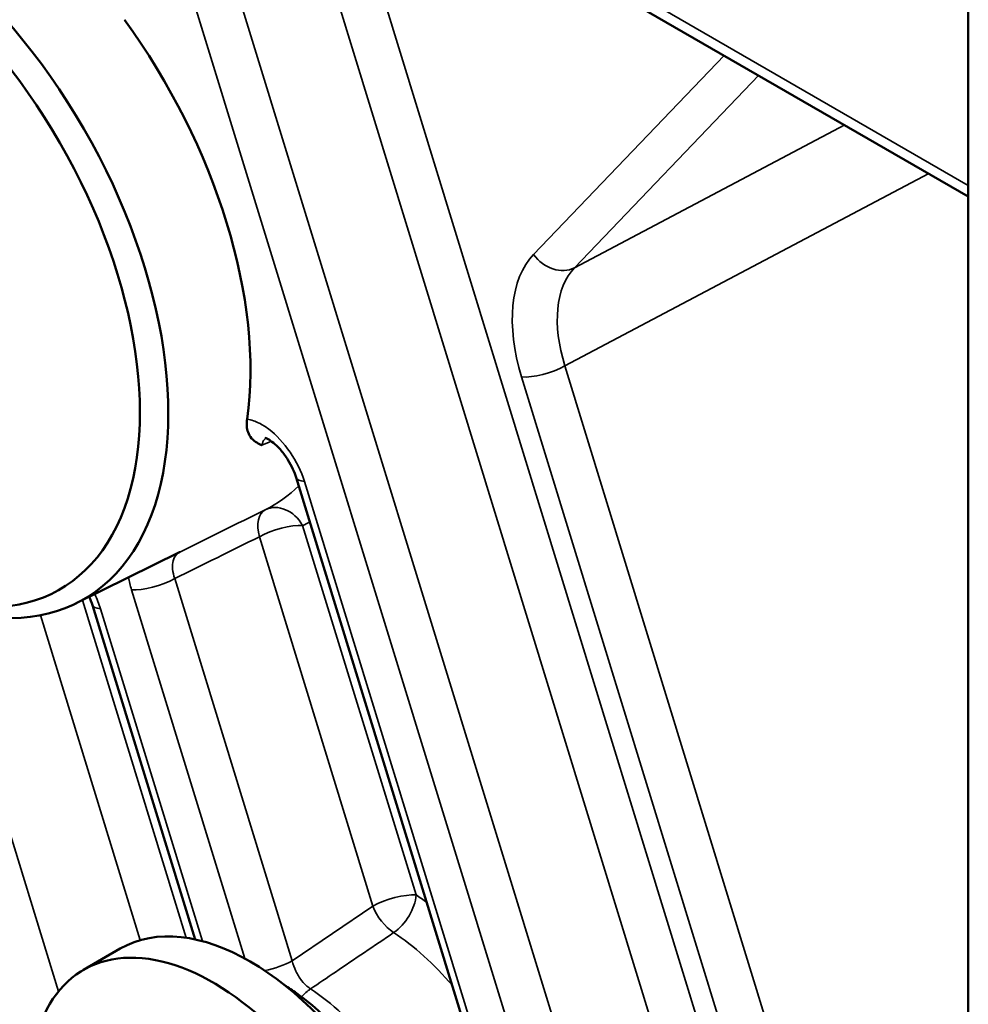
# Model space of a CAD drawing. Header units: millimetres. Extents: x 0 to 4638, y -120 to 1188.
# Tile 185 of 256: x 1375 to 1385, y 472 to 482. Entities that reach past the tile are written whole.
import ezdxf

# ---------------------------------------------------------------- set-up
doc = ezdxf.new("R2010")
doc.units = ezdxf.units.MM
doc.header["$LTSCALE"] = 2
doc.layers.add('Sichtbar (ISO)', color=7, linetype='Continuous', lineweight=50)
doc.layers.add('Sichtbar schmal (ISO)', color=7, linetype='Continuous', lineweight=35)

msp = doc.modelspace()

# ---------------------------------------------------------------- linework, layer by layer
at = {"layer": 'Sichtbar (ISO)'}
for p, q in [((1384.7335, 448.2854), (1384.7335, 499.5323)), ((1376.2589, 484.8422), (1384.7335, 479.9494)), ((1377.839, 477.0643), (1382.4782, 461.9687)), ((1375.5815, 475.7755), (1376.6421, 476.3002)), ((1376.8011, 472.3268), (1375.7468, 475.7574)), ((1375.6563, 472.0148), (1376.0334, 472.2325))]:
    msp.add_line(p, q, dxfattribs=at)
for centre, major_axis, ratio, start_param, end_param in [((1373.5718, 479.4352), (-2.0886, 3.6175), 0.5773503, 2.3008553, 7.1239227), ((1373.4305, 479.3537), (1.9833, -3.4352), 0.5773503, 5.4525699, 10.2553934), ((1374.3733, 479.898), (-2.1183, 3.669), 0.5773503, 3.7750707, 4.8934773), ((1378.1576, 477.1622), (-0.3186, -0.0979), 0.3014255, 6.2831636, 6.2831853), ((1376.0654, 475.8553), (-0.3186, -0.0979), 0.3014255, 6.2831599, 6.2831853), ((1377.3668, 469.9231), (-1.3333, 2.3094), 0.5773503, 3.1415927, 6.2831853), ((1376.9896, 469.7054), (-1.3333, 2.3094), 0.5773503, 2.3461938, 7.0785841)]:
    msp.add_ellipse(centre, major_axis=major_axis, ratio=ratio, start_param=start_param, end_param=end_param, dxfattribs=at)
for points, knots in [([(1377.4864, 477.3965), (1377.4836, 477.3976), (1377.4805, 477.399), (1377.4774, 477.4004), (1377.4409, 477.4177), (1377.3985, 477.4397), (1377.3394, 477.523), (1377.332, 477.5679), (1377.3303, 477.6227), (1377.3314, 477.643), (1377.3347, 477.6647)], [-0.005962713, -0.005962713, -0.005962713, -0.005962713, -0.003002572, 0, 0, 0.037514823, 0.037514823, 0.073642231, 0.073642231, 0.092634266, 0.092634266, 0.092634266, 0.092634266]), ([(1377.839, 477.0643), (1377.8302, 477.0928), (1377.8186, 477.123), (1377.7901, 477.1845), (1377.7726, 477.2166), (1377.7317, 477.2816), (1377.7072, 477.3148), (1377.6563, 477.3743), (1377.6289, 477.4013), (1377.5846, 477.4376), (1377.5662, 477.4499), (1377.5394, 477.4647), (1377.5298, 477.4685), (1377.5185, 477.4721), (1377.5159, 477.4723), (1377.5159, 477.4723)], [0, 0, 0, 0, 0.01493033, 0.01493033, 0.03104731, 0.03104731, 0.04956824, 0.04956824, 0.06867149, 0.06867149, 0.08342428, 0.08342428, 0.09652707, 0.09652707, 0.10811681, 0.10811681, 0.10811681, 0.10811681]), ([(1379.219, 469.2616), (1379.2168, 469.317), (1379.2126, 469.3732), (1379.1829, 469.6439), (1379.131, 469.8675), (1378.9769, 470.3119), (1378.875, 470.5326), (1378.6317, 470.95), (1378.4905, 471.1468), (1378.1816, 471.4977), (1378.014, 471.6518), (1377.8009, 471.8051), (1377.7606, 471.8323), (1377.72, 471.8579)], [6.3295863, 6.3295863, 6.3295863, 6.3295863, 6.417407, 6.417407, 6.7473192, 6.7473192, 7.0756117, 7.0756117, 7.4031723, 7.4031723, 7.731524, 7.731524, 7.8075807, 7.8075807, 7.8075807, 7.8075807])]:
    msp.add_open_spline(points, degree=3, knots=knots, dxfattribs=at)
for points in [[(1376.6421, 476.3002), (1376.6426, 476.3005), (1376.6431, 476.3007), (1376.6435, 476.301)], [(1375.7468, 475.7574), (1375.7384, 475.7846), (1375.7276, 475.8132), (1375.7148, 475.8414)]]:
    msp.add_open_spline(points, degree=3, dxfattribs=at)
at = {"layer": 'Sichtbar schmal (ISO)'}
for p, q in [((1376.1838, 484.9983), (1384.7335, 480.0621)), ((1384.2345, 462.5286), (1377.6183, 484.0573)), ((1383.3882, 462.0286), (1376.6469, 483.9644)), ((1376.2032, 483.8502), (1382.9444, 461.9144)), ((1378.2005, 483.7212), (1384.6782, 462.6428)), ((1382.228, 481.3959), (1380.273, 479.3537)), ((1380.6924, 479.2165), (1382.5827, 481.1912)), ((1380.6924, 479.2165), (1383.4652, 480.6817)), ((1384.328, 480.1835), (1380.5948, 478.2109)), ((1384.7335, 464.744), (1380.5948, 478.2109)), ((1380.1511, 478.0967), (1384.7185, 463.2343)), ((1382.5611, 461.9305), (1377.9219, 477.0261)), ((1377.9037, 476.5721), (1379.0682, 472.7829)), ((1378.6244, 472.6687), (1377.4599, 476.4579)), ((1377.7969, 472.1074), (1376.592, 476.0284)), ((1376.1482, 475.9142), (1377.3106, 472.1319)), ((1375.3995, 471.7937), (1374.1853, 475.7447)), ((1375.645, 475.8069), (1376.7094, 472.3434)), ((1376.238, 472.3189), (1375.2137, 475.6521)), ((1376.878, 472.3082), (1375.8297, 475.7192)), ((1378.6244, 472.6687), (1377.7969, 472.1074))]:
    msp.add_line(p, q, dxfattribs=at)
for centre, major_axis, ratio, start_param, end_param in [((1381.2342, 478.0099), (-0.8347, 1.4435), 0.5772527, 0.1662779, 1.1915538), ((1380.5087, 479.4898), (0.2408, -0.2305), 0.8051755, 4.4818747, 6.0177645), ((1381.4699, 478.146), (0.6794, -1.1484), 0.5822913, 3.3018683, 4.3271442), ((1380.3868, 478.2328), (-0.3186, -0.0979), 0.3014255, 0.6504101, 2.1862998), ((1322.3362, 718.9489), (-3.8919, -253.177), 0.7481568, 0.3159176, 0.316455), ((1378.1576, 477.1622), (-0.3186, -0.0979), 0.3014255, 0, 0.6504101), ((1375.4322, 480.5093), (2.1575, -3.7369), 0.5773503, 6.2510661, 6.4208222), ((1377.668, 476.436), (-0.1479, 0.2987), 0.5629832, 0.0048779, 1.2284499), ((1377.668, 476.436), (-0.1504, 0.2975), 0.8160755, 4.7577734, 6.2762098), ((1377.668, 476.436), (-0.3186, -0.0979), 0.3014255, 3.7920028, 5.3278925), ((1375.6556, 480.6383), (2.3239, -4.0252), 0.5773503, 6.2510661, 6.2825102), ((1376.6233, 475.8879), (0.3647, -0.5888), 0.6126053, 4.1035969, 4.3080401), ((1376.3839, 476.0502), (0.3186, 0.0979), 0.3014255, 3.7920028, 5.3278925), ((1375.3501, 475.7575), (0.3751, -0.5895), 0.6041188, 1.1431382, 1.3812968), ((1376.0654, 475.8553), (-0.3186, -0.0979), 0.3014255, 0, 0.6504101), ((1378.8324, 472.6468), (-0.3186, -0.0979), 0.3014255, 3.7920028, 5.3278925), ((1378.8324, 472.6468), (-0.1821, -0.2792), 0.5387748, 0.9030156, 2.3865455), ((1378.9554, 470.8403), (1.232, -2.134), 0.5773503, 2.2280821, 2.291431), ((1378.8324, 472.6468), (-0.1871, 0.2759), 0.5246045, 1.1541312, 2.2517179), ((1378.7402, 470.7161), (-1.066, 1.8464), 0.5773503, 5.0148332, 5.4330236), ((1377.5889, 472.1293), (0.3186, 0.0979), 0.3014255, 4.3910573, 5.3278925), ((1377.9898, 471.5699), (0.1827, 0.2788), 0.5370611, 0.9042349, 1.3053559), ((1377.8883, 470.2242), (-1.0133, 1.7551), 0.5773503, 3.611834, 5.4302337)]:
    msp.add_ellipse(centre, major_axis=major_axis, ratio=ratio, start_param=start_param, end_param=end_param, dxfattribs=at)
for points, knots in [([(1377.3347, 477.6647), (1377.356, 477.6613), (1377.3777, 477.6559), (1377.3994, 477.6484), (1377.4182, 477.6419), (1377.4373, 477.6339), (1377.4565, 477.6244), (1377.4903, 477.6076), (1377.5241, 477.5861), (1377.5571, 477.5609), (1377.7145, 477.4409), (1377.8587, 477.2319), (1377.9219, 477.0261)], [0, 0, 0, 0, 0.094411, 0.094411, 0.094411, 0.175877, 0.175877, 0.175877, 0.3188321, 0.3188321, 0.3188321, 1, 1, 1, 1]), ([(1377.5276, 477.4702), (1377.5262, 477.4691), (1377.5247, 477.468), (1377.5234, 477.4669), (1377.5085, 477.4545), (1377.4974, 477.4368), (1377.4908, 477.4153), (1377.489, 477.4094), (1377.4875, 477.4031), (1377.4864, 477.3965)], [0.81155798, 0.81155798, 0.81155798, 0.81155798, 0.82426088, 0.82426088, 0.82426088, 0.96223155, 0.96223155, 0.96223155, 1, 1, 1, 1]), ([(1376.6435, 476.301), (1376.6308, 476.2946), (1376.6193, 476.286), (1376.6095, 476.2754), (1376.5943, 476.2589), (1376.5829, 476.2372), (1376.5763, 476.2121), (1376.5696, 476.1869), (1376.5676, 476.1575), (1376.5702, 476.1265), (1376.5729, 476.0954), (1376.5803, 476.0618), (1376.592, 476.0284)], [0, 0, 0, 0, 0.1754427, 0.1754427, 0.1754427, 0.4498846, 0.4498846, 0.4498846, 0.7247699, 0.7247699, 0.7247699, 1, 1, 1, 1]), ([(1377.9851, 471.8194), (1378.07, 471.8769), (1378.1549, 471.9344), (1378.2398, 471.9919), (1378.4391, 472.1269), (1378.6385, 472.2619), (1378.8378, 472.3969)], [0, 0, 0, 0, 0.2986798, 0.2986798, 0.2986798, 1, 1, 1, 1]), ([(1377.9851, 471.8194), (1377.9787, 471.8236), (1377.9723, 471.8281), (1377.9661, 471.833), (1377.9403, 471.8528), (1377.9152, 471.8781), (1377.893, 471.9065), (1377.8707, 471.9351), (1377.8506, 471.9678), (1377.8344, 472.0017), (1377.8181, 472.0357), (1377.8053, 472.072), (1377.7969, 472.1074)], [0, 0, 0, 0, 0.0737156, 0.0737156, 0.0737156, 0.3809345, 0.3809345, 0.3809345, 0.6899351, 0.6899351, 0.6899351, 1, 1, 1, 1])]:
    msp.add_open_spline(points, degree=3, knots=knots, dxfattribs=at)
for points in [[(1376.6435, 476.301), (1376.9355, 476.4454), (1377.2274, 476.5899), (1377.5193, 476.7343)], [(1377.4599, 476.4579), (1377.1706, 476.3147), (1376.8813, 476.1715), (1376.592, 476.0284)]]:
    msp.add_open_spline(points, degree=3, dxfattribs=at)

doc.saveas('drawing.dxf')
